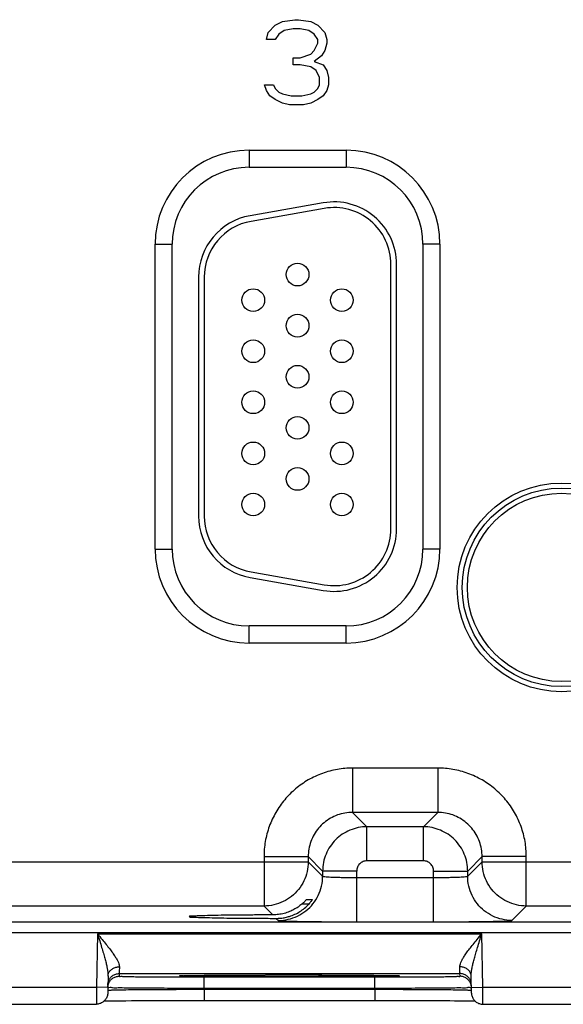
# Model space of a CAD drawing. Header units: inches. Extents: x 0 to 34, y 0 to 22.
# Tile 79 of 94: x 23 to 24, y 13.7 to 15.5. Entities that reach past the tile are written whole.
import ezdxf

# ---------------------------------------------------------------- set-up
doc = ezdxf.new("R2010")
doc.units = ezdxf.units.IN
doc.header["$LTSCALE"] = 1.87
doc.header["$MEASUREMENT"] = 0
doc.layers.get('0').update_dxf_attribs({"linetype": 'CONTINUOUS'})
doc.layers.add('03___PRT_ALL_CURVES', color=7, linetype='CONTINUOUS')

msp = doc.modelspace()

# ---------------------------------------------------------------- linework, layer by layer
at = {"color": 7, "linetype": 'CONTINUOUS'}
for p, q in [((23.4084, 15.236), (23.4084, 15.206)), ((23.4084, 15.236), (23.5794, 15.236)), ((23.5794, 15.236), (23.5794, 15.206)), ((23.4084, 15.206), (23.5794, 15.206)), ((23.5393, 15.1433), (23.4103, 15.1206)), ((23.541, 15.1335), (23.412, 15.1107)), ((23.2429, 14.5335), (23.2429, 15.0705)), ((23.2429, 15.0705), (23.2729, 15.0705)), ((23.2729, 14.5335), (23.2729, 15.0705)), ((23.7449, 15.0705), (23.7149, 15.0705)), ((23.7149, 15.0705), (23.7149, 14.5335)), ((23.7449, 15.0705), (23.7449, 14.5335)), ((23.6584, 14.569), (23.6584, 15.035)), ((23.6684, 14.569), (23.6684, 15.035)), ((23.3194, 15.0123), (23.3194, 14.5917)), ((23.3294, 15.0123), (23.3294, 14.5917)), ((23.2429, 14.5335), (23.2729, 14.5335)), ((23.7449, 14.5335), (23.7149, 14.5335)), ((23.4103, 14.4834), (23.5393, 14.4607)), ((23.412, 14.4933), (23.541, 14.4705)), ((23.5794, 14.398), (23.4084, 14.398)), ((23.4084, 14.368), (23.4084, 14.398)), ((23.5794, 14.368), (23.5794, 14.398)), ((23.5794, 14.368), (23.4084, 14.368)), ((23.7411, 14.1476), (23.5907, 14.1476)), ((23.5907, 14.1476), (23.5907, 14.0696)), ((23.7411, 14.1476), (23.7411, 14.0696)), ((23.7411, 14.0696), (23.5907, 14.0696)), ((23.5907, 14.0696), (23.6161, 14.0443)), ((23.7411, 14.0696), (23.7157, 14.0443)), ((23.7157, 14.0443), (23.6161, 14.0443)), ((23.6161, 13.9843), (23.6161, 14.0443)), ((23.7157, 13.9843), (23.7157, 14.0443)), ((22.889, 13.9826), (23.5128, 13.9826)), ((23.4348, 13.9917), (23.5128, 13.9917)), ((23.4348, 13.9917), (23.4348, 13.9046)), ((23.5128, 13.9917), (23.5381, 13.9663)), ((23.5128, 13.9917), (23.5128, 13.9826)), ((23.5128, 13.9826), (23.5381, 13.9573)), ((23.7157, 13.9843), (23.6161, 13.9843)), ((23.819, 13.9917), (23.7937, 13.9663)), ((23.7937, 13.9573), (23.819, 13.9826)), ((23.897, 13.9917), (23.819, 13.9917)), ((23.819, 13.9826), (23.819, 13.9917)), ((23.819, 13.9826), (24.4428, 13.9826)), ((23.897, 13.9046), (23.897, 13.9917)), ((23.5981, 13.9663), (23.5381, 13.9663)), ((23.5381, 13.9663), (23.5381, 13.9573)), ((23.5981, 13.8769), (23.5981, 13.9663)), ((23.7337, 13.9663), (23.7937, 13.9663)), ((23.7337, 13.8769), (23.7337, 13.9663)), ((23.7937, 13.9573), (23.7937, 13.9663)), ((23.5981, 13.9549), (23.7337, 13.9549)), ((23.5095, 13.9159), (23.5198, 13.9159)), ((23.4348, 13.9046), (22.967, 13.9046)), ((23.4348, 13.9046), (23.4504, 13.889)), ((23.5138, 13.9081), (23.5015, 13.9081)), ((23.8717, 13.8793), (23.897, 13.9046)), ((24.3648, 13.9046), (23.897, 13.9046)), ((21.1882, 13.8768), (28.5786, 13.8768)), ((23.4565, 13.8829), (23.4601, 13.8793)), ((23.5981, 13.8769), (23.7337, 13.8769)), ((21.1882, 13.8578), (28.5786, 13.8578)), ((23.1412, 13.8557), (23.1396, 13.7618)), ((23.1412, 13.8557), (23.8186, 13.8557)), ((23.8202, 13.7618), (23.8186, 13.8557)), ((23.1599, 13.7812), (23.1594, 13.7514)), ((23.1797, 13.7857), (23.1796, 13.781)), ((23.1797, 13.7857), (23.7801, 13.7857)), ((23.2903, 13.7819), (23.2918, 13.7819)), ((23.2918, 13.7819), (23.2936, 13.782)), ((23.2936, 13.782), (23.2958, 13.782)), ((23.2958, 13.782), (23.2984, 13.7821)), ((23.2984, 13.7821), (23.3015, 13.7822)), ((23.3015, 13.7822), (23.3049, 13.7822)), ((23.3049, 13.7822), (23.3088, 13.7823)), ((23.3088, 13.7823), (23.3131, 13.7824)), ((23.3131, 13.7824), (23.318, 13.7824)), ((23.318, 13.7824), (23.3233, 13.7825)), ((23.3233, 13.7825), (23.3291, 13.7826)), ((23.3291, 13.7826), (23.3354, 13.7826)), ((23.3295, 13.7797), (23.6303, 13.7797)), ((23.3295, 13.76), (23.3295, 13.7797)), ((23.3354, 13.7826), (23.3423, 13.7827)), ((23.3423, 13.7827), (23.3496, 13.7828)), ((23.3496, 13.7828), (23.3575, 13.7828)), ((23.3575, 13.7828), (23.3658, 13.7829)), ((23.3658, 13.7829), (23.3747, 13.7829)), ((23.3747, 13.7829), (23.3841, 13.783)), ((23.3841, 13.783), (23.3939, 13.783)), ((23.3939, 13.783), (23.4042, 13.7831)), ((23.4042, 13.7831), (23.4149, 13.7831)), ((23.4149, 13.7831), (23.426, 13.7831)), ((23.426, 13.7831), (23.4374, 13.7832)), ((23.4374, 13.7832), (23.4492, 13.7832)), ((23.4492, 13.7832), (23.4613, 13.7832)), ((23.4613, 13.7832), (23.4736, 13.7832)), ((23.4736, 13.7832), (23.4882, 13.7832)), ((23.4882, 13.7832), (23.5029, 13.7832)), ((23.5029, 13.7832), (23.5172, 13.7832)), ((23.5172, 13.7832), (23.5311, 13.7831)), ((23.5311, 13.7831), (23.5445, 13.7831)), ((23.5445, 13.7831), (23.5573, 13.7831)), ((23.5573, 13.7831), (23.5696, 13.783)), ((23.5696, 13.783), (23.5811, 13.783)), ((23.5811, 13.783), (23.592, 13.7829)), ((23.592, 13.7829), (23.6021, 13.7828)), ((23.6021, 13.7828), (23.6115, 13.7828)), ((23.6115, 13.7828), (23.6202, 13.7827)), ((23.6202, 13.7827), (23.6281, 13.7826)), ((23.6281, 13.7826), (23.6353, 13.7825)), ((23.6303, 13.76), (23.6303, 13.7797)), ((23.6353, 13.7825), (23.6417, 13.7824)), ((23.6417, 13.7824), (23.6475, 13.7824)), ((23.6475, 13.7824), (23.6525, 13.7823)), ((23.6525, 13.7823), (23.6569, 13.7822)), ((23.6569, 13.7822), (23.6607, 13.7821)), ((23.7802, 13.781), (23.7801, 13.7857)), ((23.8004, 13.7514), (23.7999, 13.7812)), ((22.8902, 13.7618), (23.1396, 13.7618)), ((23.1596, 13.7614), (23.1396, 13.7618)), ((23.3295, 13.76), (23.6303, 13.76)), ((23.3295, 13.7581), (23.3295, 13.76)), ((23.3295, 13.7581), (23.6303, 13.7581)), ((23.3295, 13.7581), (23.3295, 13.7384)), ((23.6303, 13.7581), (23.6303, 13.76)), ((23.6303, 13.7581), (23.6303, 13.7384)), ((23.8002, 13.7614), (23.8202, 13.7618)), ((23.8202, 13.7618), (24.0696, 13.7618)), ((23.153, 13.7374), (23.1562, 13.7375)), ((23.1633, 13.7376), (23.1691, 13.7377)), ((23.1691, 13.7377), (23.1757, 13.7378)), ((23.1757, 13.7378), (23.1832, 13.7378)), ((23.1832, 13.7378), (23.1916, 13.7379)), ((23.1916, 13.7379), (23.2011, 13.738)), ((23.2011, 13.738), (23.2115, 13.7381)), ((23.2115, 13.7381), (23.2229, 13.7382)), ((23.2229, 13.7382), (23.2353, 13.7382)), ((23.2353, 13.7382), (23.2486, 13.7383)), ((23.2486, 13.7383), (23.2628, 13.7383)), ((23.2628, 13.7383), (23.2779, 13.7384)), ((23.2779, 13.7384), (23.2937, 13.7384)), ((23.2937, 13.7384), (23.3102, 13.7384)), ((23.3102, 13.7384), (23.3271, 13.7384)), ((23.3271, 13.7384), (23.6374, 13.7384)), ((23.6374, 13.7384), (23.651, 13.7384)), ((23.651, 13.7384), (23.6643, 13.7384)), ((23.6643, 13.7384), (23.6772, 13.7384)), ((23.6772, 13.7384), (23.6898, 13.7384)), ((23.6898, 13.7384), (23.7018, 13.7383)), ((23.7018, 13.7383), (23.7133, 13.7383)), ((23.7133, 13.7383), (23.7243, 13.7382)), ((23.7243, 13.7382), (23.7347, 13.7382)), ((23.7347, 13.7382), (23.7445, 13.7381)), ((23.7445, 13.7381), (23.7537, 13.738)), ((23.7537, 13.738), (23.7623, 13.738)), ((23.7623, 13.738), (23.7702, 13.7379)), ((23.7702, 13.7379), (23.7775, 13.7378)), ((23.7775, 13.7378), (23.7842, 13.7378)), ((23.7842, 13.7378), (23.7903, 13.7377)), ((23.7903, 13.7377), (23.7957, 13.7376)), ((23.7957, 13.7376), (23.8006, 13.7375)), ((23.8006, 13.7375), (23.8048, 13.7374)), ((23.8048, 13.7374), (23.8068, 13.7374)), ((22.8904, 13.7318), (23.1394, 13.7318)), ((23.8204, 13.7318), (24.0694, 13.7318))]:
    msp.add_line(p, q, dxfattribs=at)
for points in [[(23.2884, 13.7817), (23.2884, 13.7817), (23.2886, 13.7818), (23.2888, 13.7818), (23.2892, 13.7818), (23.2897, 13.7818), (23.2903, 13.7819)], [(23.6607, 13.7821), (23.6639, 13.782), (23.6653, 13.782), (23.6666, 13.782), (23.6677, 13.7819), (23.6686, 13.7819), (23.6695, 13.7819), (23.6701, 13.7818), (23.6707, 13.7818), (23.6711, 13.7818), (23.6713, 13.7817), (23.6713, 13.7817)], [(23.1562, 13.7375), (23.1607, 13.7375), (23.1633, 13.7376)]]:
    msp.add_lwpolyline(points, dxfattribs=at)
for centre, radius in [((23.4939, 15.017), 0.02), ((23.4159, 14.972), 0.02), ((23.5719, 14.972), 0.02), ((23.4939, 14.927), 0.02), ((23.4159, 14.882), 0.02), ((23.5719, 14.882), 0.02), ((23.4939, 14.837), 0.02), ((23.4159, 14.792), 0.02), ((23.5719, 14.792), 0.02), ((23.4939, 14.747), 0.02), ((23.4159, 14.702), 0.02), ((23.5719, 14.702), 0.02), ((23.4939, 14.657), 0.02), ((23.9589, 14.466), 0.1838), ((23.9589, 14.466), 0.1748), ((23.9589, 14.466), 0.1748), ((23.4159, 14.612), 0.02), ((23.5719, 14.612), 0.02), ((23.9589, 14.466), 0.1658)]:
    msp.add_circle(centre, radius, dxfattribs=at)
for centre, radius, start, end in [((23.4084, 15.0705), 0.1655, 90, 180), ((23.5794, 15.0705), 0.1655, 0, 90), ((23.4084, 15.0705), 0.1355, 90, 180), ((23.5794, 15.0705), 0.1355, 0, 90), ((23.5584, 15.035), 0.11, 0, 100), ((23.5584, 15.035), 0.1, 0, 100), ((23.4294, 15.0123), 0.11, 100, 180), ((23.4294, 15.0123), 0.1, 100, 180), ((23.4294, 14.5917), 0.11, 180, 260), ((23.4294, 14.5917), 0.1, 180, 260), ((23.5584, 14.569), 0.11, 260, 360), ((23.5584, 14.569), 0.1, 260, 360), ((23.4084, 14.5335), 0.1655, 180, 270), ((23.4084, 14.5335), 0.1355, 180, 270), ((23.5794, 14.5335), 0.1355, 270, 360), ((23.5794, 14.5335), 0.1655, 270, 360)]:
    msp.add_arc(centre, radius, start, end, dxfattribs=at)
for points, knots in [([(23.5907, 14.1476), (23.5818, 14.1476), (23.5638, 14.1461), (23.5375, 14.1391), (23.5125, 14.1275), (23.49, 14.1118), (23.4707, 14.0925), (23.455, 14.07), (23.4434, 14.0451), (23.4363, 14.0187), (23.4348, 14.0006), (23.4348, 13.9917)], [0, 0, 0, 0, 0.109056, 0.220494, 0.332665, 0.444249, 0.555124, 0.666475, 0.778615, 0.89032, 1, 1, 1, 1]), ([(23.897, 13.9917), (23.897, 14.0006), (23.8955, 14.0186), (23.8885, 14.0449), (23.8769, 14.0699), (23.8612, 14.0924), (23.8419, 14.1117), (23.8194, 14.1274), (23.7945, 14.139), (23.7681, 14.1461), (23.75, 14.1476), (23.7411, 14.1476)], [0, 0, 0, 0, 0.109056, 0.220494, 0.332665, 0.444249, 0.555124, 0.666475, 0.778615, 0.89032, 1, 1, 1, 1]), ([(23.5907, 14.0696), (23.5863, 14.0696), (23.5773, 14.0689), (23.5641, 14.0654), (23.5516, 14.0596), (23.5404, 14.0517), (23.5307, 14.0421), (23.5228, 14.0309), (23.517, 14.0184), (23.5135, 14.0052), (23.5127, 13.9961), (23.5128, 13.9917)], [0, 0, 0, 0, 0.109256, 0.220665, 0.332796, 0.444327, 0.555144, 0.666443, 0.778542, 0.890214, 1, 1, 1, 1]), ([(23.819, 13.9917), (23.819, 13.9961), (23.8183, 14.0051), (23.8148, 14.0183), (23.809, 14.0308), (23.8011, 14.042), (23.7915, 14.0517), (23.7802, 14.0596), (23.7678, 14.0654), (23.7546, 14.0689), (23.7455, 14.0696), (23.7411, 14.0696)], [0, 0, 0, 0, 0.109256, 0.220665, 0.332796, 0.444327, 0.555144, 0.666443, 0.778542, 0.890214, 1, 1, 1, 1]), ([(23.6161, 14.0443), (23.611, 14.0443), (23.6008, 14.0433), (23.5861, 14.0388), (23.5725, 14.0315), (23.5606, 14.0218), (23.5509, 14.0099), (23.5436, 13.9963), (23.5391, 13.9816), (23.5381, 13.9714), (23.5381, 13.9663)], [0, 0, 0, 0, 0.125003, 0.249991, 0.374998, 0.500001, 0.625005, 0.750012, 0.875002, 1, 1, 1, 1]), ([(23.7937, 13.9663), (23.7937, 13.9714), (23.7927, 13.9816), (23.7882, 13.9963), (23.7809, 14.0099), (23.7712, 14.0218), (23.7593, 14.0315), (23.7457, 14.0388), (23.731, 14.0433), (23.7208, 14.0443), (23.7157, 14.0443)], [0, 0, 0, 0, 0.125003, 0.249991, 0.374998, 0.500001, 0.625005, 0.750012, 0.875002, 1, 1, 1, 1]), ([(23.5128, 13.9826), (23.5127, 13.9768), (23.5114, 13.9651), (23.5056, 13.9485), (23.4962, 13.9336), (23.4838, 13.9212), (23.4689, 13.9118), (23.4523, 13.906), (23.4406, 13.9046), (23.4348, 13.9046)], [0, 0, 0, 0, 0.142848, 0.285705, 0.428568, 0.571432, 0.714295, 0.857152, 1, 1, 1, 1]), ([(23.6161, 13.9843), (23.6149, 13.9843), (23.6126, 13.9841), (23.6092, 13.983), (23.606, 13.9814), (23.6033, 13.9791), (23.601, 13.9763), (23.5994, 13.9732), (23.5983, 13.9698), (23.5981, 13.9675), (23.5981, 13.9663)], [0, 0, 0, 0, 0.124596, 0.249701, 0.374872, 0.500068, 0.625207, 0.750304, 0.875361, 1, 1, 1, 1]), ([(23.7337, 13.9663), (23.7337, 13.9675), (23.7334, 13.9698), (23.7324, 13.9732), (23.7307, 13.9764), (23.7285, 13.9791), (23.7257, 13.9814), (23.7226, 13.983), (23.7192, 13.9841), (23.7169, 13.9843), (23.7157, 13.9843)], [0, 0, 0, 0, 0.124596, 0.249701, 0.374872, 0.500068, 0.625207, 0.750304, 0.875361, 1, 1, 1, 1]), ([(23.897, 13.9046), (23.8912, 13.9046), (23.8795, 13.906), (23.8629, 13.9118), (23.848, 13.9212), (23.8355, 13.9336), (23.8262, 13.9485), (23.8204, 13.9651), (23.819, 13.9768), (23.819, 13.9826)], [0, 0, 0, 0, 0.142848, 0.285705, 0.428568, 0.571432, 0.714295, 0.857152, 1, 1, 1, 1]), ([(23.4601, 13.8793), (23.466, 13.8793), (23.4776, 13.8806), (23.4942, 13.8864), (23.5092, 13.8958), (23.5216, 13.9082), (23.531, 13.9231), (23.5368, 13.9398), (23.5381, 13.9514), (23.5381, 13.9573)], [0, 0, 0, 0, 0.142848, 0.285705, 0.428568, 0.571433, 0.714296, 0.857152, 1, 1, 1, 1]), ([(23.5381, 13.9573), (23.5383, 13.9569), (23.5399, 13.9568), (23.5424, 13.9563), (23.547, 13.9561), (23.553, 13.9557), (23.5604, 13.9554), (23.5689, 13.9552), (23.5783, 13.955), (23.5881, 13.9549), (23.5948, 13.9549), (23.5981, 13.9549)], [0, 0, 0, 0, 0.018431, 0.065038, 0.140046, 0.241554, 0.366333, 0.510156, 0.667693, 0.832897, 1, 1, 1, 1]), ([(23.7337, 13.9549), (23.737, 13.9549), (23.7437, 13.9549), (23.7535, 13.955), (23.7629, 13.9552), (23.7714, 13.9554), (23.7788, 13.9557), (23.7848, 13.9561), (23.7894, 13.9563), (23.7919, 13.9568), (23.7935, 13.9569), (23.7937, 13.9573)], [0, 0, 0, 0, 0.167103, 0.332307, 0.489844, 0.633667, 0.758446, 0.859954, 0.934962, 0.981569, 1, 1, 1, 1]), ([(23.8717, 13.8793), (23.8658, 13.8793), (23.8542, 13.8806), (23.8375, 13.8864), (23.8226, 13.8958), (23.8102, 13.9082), (23.8008, 13.9231), (23.795, 13.9398), (23.7937, 13.9514), (23.7937, 13.9573)], [0, 0, 0, 0, 0.142848, 0.285705, 0.428568, 0.571432, 0.714295, 0.857152, 1, 1, 1, 1]), ([(23.5015, 13.9081), (23.5024, 13.9089), (23.5041, 13.9105), (23.5063, 13.9126), (23.5079, 13.9143), (23.5089, 13.9152), (23.5093, 13.9159), (23.5095, 13.9159)], [0, 0, 0, 0, 0.331731, 0.609234, 0.821941, 0.955737, 1, 1, 1, 1]), ([(23.5198, 13.9159), (23.5199, 13.9159), (23.5192, 13.9151), (23.519, 13.9145), (23.5176, 13.9126), (23.516, 13.9106), (23.5146, 13.909), (23.5138, 13.9081)], [0, 0, 0, 0, 0.034858, 0.158247, 0.366583, 0.651374, 1, 1, 1, 1]), ([(23.4799, 13.8949), (23.4768, 13.8936), (23.4703, 13.8915), (23.4604, 13.8895), (23.4537, 13.8891), (23.4504, 13.889)], [0, 0, 0, 0, 0.335817, 0.668325, 1, 1, 1, 1]), ([(23.4799, 13.8865), (23.483, 13.8875), (23.4893, 13.8899), (23.4982, 13.8947), (23.5065, 13.9008), (23.5115, 13.9056), (23.5138, 13.9081)], [0, 0, 0, 0, 0.243725, 0.492496, 0.745053, 1, 1, 1, 1]), ([(23.5015, 13.9081), (23.4993, 13.9063), (23.4949, 13.9028), (23.4876, 13.8984), (23.4825, 13.896), (23.4799, 13.8949)], [0, 0, 0, 0, 0.332526, 0.665913, 1, 1, 1, 1]), ([(23.4504, 13.889), (23.4408, 13.889), (23.4222, 13.8889), (23.3954, 13.8887), (23.3711, 13.8884), (23.3495, 13.8882), (23.3323, 13.8876), (23.3172, 13.8876), (23.3112, 13.8862), (23.3025, 13.8872), (23.3031, 13.8862)], [0, 0, 0, 0, 0.194793, 0.378141, 0.545811, 0.692236, 0.814101, 0.907509, 0.970155, 1, 1, 1, 1]), ([(23.3031, 13.8862), (23.3032, 13.8861), (23.3049, 13.8844), (23.3109, 13.8859), (23.3207, 13.8842), (23.3353, 13.8844), (23.3538, 13.8837), (23.3759, 13.8835), (23.4009, 13.8832), (23.4281, 13.883), (23.4468, 13.883), (23.4565, 13.8829)], [0, 0, 0, 0, 0.00503, 0.040548, 0.106928, 0.202444, 0.324432, 0.469396, 0.633596, 0.811985, 1, 1, 1, 1]), ([(23.4565, 13.8829), (23.4591, 13.8829), (23.4644, 13.8832), (23.4722, 13.8844), (23.4774, 13.8857), (23.4799, 13.8865)], [0, 0, 0, 0, 0.333098, 0.66578, 1, 1, 1, 1]), ([(23.4601, 13.8793), (23.4607, 13.8787), (23.4641, 13.8791), (23.47, 13.8781), (23.4805, 13.8781), (23.4943, 13.8777), (23.5114, 13.8774), (23.531, 13.8772), (23.5525, 13.877), (23.5751, 13.8769), (23.5904, 13.8769), (23.5981, 13.8769)], [0, 0, 0, 0, 0.017438, 0.063769, 0.138734, 0.240343, 0.365323, 0.509417, 0.667269, 0.832815, 1, 1, 1, 1]), ([(23.7337, 13.8769), (23.7414, 13.8769), (23.7567, 13.8769), (23.7793, 13.877), (23.8008, 13.8772), (23.8204, 13.8774), (23.8375, 13.8777), (23.8513, 13.8781), (23.8617, 13.8781), (23.8677, 13.8791), (23.8711, 13.8787), (23.8717, 13.8793)], [0, 0, 0, 0, 0.167185, 0.332731, 0.490583, 0.634677, 0.759657, 0.861266, 0.936231, 0.982562, 1, 1, 1, 1]), ([(23.1412, 13.8557), (23.1426, 13.8515), (23.1451, 13.8435), (23.1486, 13.8322), (23.1517, 13.822), (23.1543, 13.8129), (23.1564, 13.8047), (23.158, 13.7976), (23.1591, 13.7913), (23.1598, 13.786), (23.1599, 13.7827), (23.1599, 13.7812)], [0, 0, 0, 0, 0.171155, 0.325153, 0.462837, 0.585537, 0.694445, 0.789852, 0.871933, 0.941681, 1, 1, 1, 1]), ([(23.1412, 13.8557), (23.144, 13.8524), (23.1491, 13.8462), (23.1564, 13.8373), (23.1627, 13.8294), (23.168, 13.8223), (23.1723, 13.8159), (23.1757, 13.8103), (23.1781, 13.8055), (23.1796, 13.8013), (23.1799, 13.7986), (23.1799, 13.7975)], [0, 0, 0, 0, 0.180953, 0.34281, 0.485879, 0.61122, 0.719869, 0.8121, 0.888349, 0.950239, 1, 1, 1, 1]), ([(23.7799, 13.7975), (23.7798, 13.7986), (23.7802, 13.8013), (23.7817, 13.8055), (23.7841, 13.8103), (23.7874, 13.8159), (23.7918, 13.8223), (23.7971, 13.8294), (23.8034, 13.8373), (23.8107, 13.8462), (23.8158, 13.8524), (23.8186, 13.8557)], [0, 0, 0, 0, 0.049761, 0.111651, 0.1879, 0.280131, 0.38878, 0.514121, 0.65719, 0.819047, 1, 1, 1, 1]), ([(23.7999, 13.7812), (23.7998, 13.7827), (23.8, 13.786), (23.8006, 13.7913), (23.8018, 13.7976), (23.8034, 13.8047), (23.8055, 13.8129), (23.8081, 13.822), (23.8112, 13.8322), (23.8147, 13.8435), (23.8172, 13.8515), (23.8186, 13.8557)], [0, 0, 0, 0, 0.058319, 0.128067, 0.210148, 0.305555, 0.414463, 0.537163, 0.674847, 0.828845, 1, 1, 1, 1]), ([(23.1599, 13.7812), (23.16, 13.7829), (23.1607, 13.7864), (23.1637, 13.7911), (23.1682, 13.7947), (23.1738, 13.797), (23.1779, 13.7975), (23.1799, 13.7975)], [0, 0, 0, 0, 0.182333, 0.371723, 0.572048, 0.782837, 1, 1, 1, 1]), ([(23.1799, 13.7975), (23.1799, 13.7957), (23.1798, 13.7927), (23.1797, 13.789), (23.1797, 13.7868), (23.1797, 13.7859), (23.1797, 13.7857)], [0, 0, 0, 0, 0.446268, 0.761472, 0.941337, 1, 1, 1, 1]), ([(23.7801, 13.7857), (23.7801, 13.7859), (23.7801, 13.7868), (23.7801, 13.789), (23.78, 13.7927), (23.7799, 13.7957), (23.7799, 13.7975)], [0, 0, 0, 0, 0.058844, 0.23907, 0.554427, 1, 1, 1, 1]), ([(23.7999, 13.7812), (23.7998, 13.7829), (23.7991, 13.7864), (23.7961, 13.7911), (23.7916, 13.7947), (23.786, 13.797), (23.7819, 13.7975), (23.7799, 13.7975)], [0, 0, 0, 0, 0.182333, 0.371722, 0.572047, 0.782837, 1, 1, 1, 1]), ([(23.1596, 13.7613), (23.1596, 13.7634), (23.1603, 13.7675), (23.1628, 13.7722), (23.1649, 13.7746), (23.1657, 13.7753)], [0, 0, 0, 0, 0.396472, 0.792947, 1, 1, 1, 1]), ([(23.1597, 13.766), (23.1597, 13.7681), (23.1604, 13.7722), (23.1624, 13.7759), (23.1636, 13.7776)], [0, 0, 0, 0, 0.499998, 1, 1, 1, 1]), ([(23.1636, 13.7776), (23.1648, 13.7792), (23.1678, 13.7822), (23.1734, 13.785), (23.1776, 13.7857), (23.1797, 13.7857)], [0, 0, 0, 0, 0.33333, 0.666664, 1, 1, 1, 1]), ([(23.1657, 13.7753), (23.1664, 13.776), (23.1687, 13.778), (23.1734, 13.7803), (23.1775, 13.781), (23.1796, 13.781)], [0, 0, 0, 0, 0.19282, 0.59641, 1, 1, 1, 1]), ([(23.1796, 13.781), (23.1796, 13.7804), (23.1835, 13.7814), (23.1875, 13.7801), (23.1972, 13.7806), (23.2091, 13.7801), (23.2244, 13.7801), (23.2422, 13.7799), (23.2622, 13.7798), (23.2779, 13.7798), (23.2868, 13.7797), (23.2884, 13.7797)], [0, 0, 0, 0, 0.016686, 0.066744, 0.14947, 0.262825, 0.403774, 0.568912, 0.754319, 0.954914, 1, 1, 1, 1]), ([(23.2929, 13.7811), (23.2908, 13.7807), (23.2885, 13.78), (23.2855, 13.7827), (23.2887, 13.7823), (23.2913, 13.782)], [0, 0, 0, 0, 0.527175, 0.565325, 1, 1, 1, 1]), ([(23.2884, 13.7797), (23.2944, 13.7797), (23.3081, 13.7797), (23.3218, 13.7797), (23.3295, 13.7797)], [0, 0, 0, 0, 0.436404, 1, 1, 1, 1]), ([(23.292, 13.7819), (23.2975, 13.7813), (23.3029, 13.7827), (23.3202, 13.7823), (23.3389, 13.7828), (23.3609, 13.7828), (23.3834, 13.783), (23.4056, 13.7831), (23.4266, 13.7831), (23.4459, 13.7832), (23.4626, 13.7832), (23.4729, 13.7832), (23.4772, 13.7832)], [0, 0, 0, 0, 0.057379, 0.142046, 0.249569, 0.370752, 0.49503, 0.615769, 0.729562, 0.834371, 0.929327, 1, 1, 1, 1]), ([(23.4799, 13.7798), (23.4748, 13.7798), (23.4639, 13.7798), (23.4467, 13.7799), (23.4278, 13.7799), (23.4072, 13.7799), (23.3854, 13.78), (23.3631, 13.7802), (23.3412, 13.7803), (23.3217, 13.7807), (23.3056, 13.7803), (23.2969, 13.7817), (23.2929, 13.7811)], [0, 0, 0, 0, 0.082367, 0.174279, 0.27583, 0.386303, 0.503888, 0.625442, 0.745169, 0.853299, 0.939995, 1, 1, 1, 1]), ([(23.6678, 13.7811), (23.6623, 13.7818), (23.6568, 13.7803), (23.6394, 13.7808), (23.6208, 13.7803), (23.5987, 13.7802), (23.5762, 13.78), (23.5541, 13.78), (23.5331, 13.7799), (23.5138, 13.7799), (23.4962, 13.7798), (23.4851, 13.7798), (23.4799, 13.7798)], [0, 0, 0, 0, 0.056808, 0.140494, 0.246635, 0.366125, 0.48857, 0.607481, 0.719523, 0.822709, 0.9162, 1, 1, 1, 1]), ([(23.4828, 13.7832), (23.487, 13.7832), (23.4969, 13.7832), (23.5131, 13.7832), (23.5321, 13.7832), (23.5527, 13.7831), (23.5745, 13.783), (23.5969, 13.7829), (23.6187, 13.7828), (23.6382, 13.7823), (23.6543, 13.7828), (23.6629, 13.7813), (23.667, 13.782)], [0, 0, 0, 0, 0.067944, 0.161405, 0.264672, 0.377006, 0.496548, 0.620086, 0.741694, 0.851413, 0.939278, 1, 1, 1, 1]), ([(23.6303, 13.7797), (23.638, 13.7797), (23.6517, 13.7797), (23.6654, 13.7797), (23.6713, 13.7797)], [0, 0, 0, 0, 0.564086, 1, 1, 1, 1]), ([(23.6714, 13.7824), (23.6719, 13.7823), (23.6725, 13.782), (23.6743, 13.7801), (23.6705, 13.7808), (23.6678, 13.7811)], [0, 0, 0, 0, 0.216044, 0.270421, 1, 1, 1, 1]), ([(23.6713, 13.7797), (23.673, 13.7797), (23.6819, 13.7798), (23.6976, 13.7798), (23.7176, 13.7799), (23.7354, 13.7801), (23.7507, 13.7801), (23.7626, 13.7806), (23.7723, 13.7801), (23.7763, 13.7814), (23.7802, 13.7804), (23.7802, 13.781)], [0, 0, 0, 0, 0.045392, 0.245909, 0.431256, 0.596344, 0.737244, 0.850562, 0.933267, 0.983317, 1, 1, 1, 1]), ([(23.7962, 13.7776), (23.795, 13.7792), (23.792, 13.7822), (23.7863, 13.785), (23.7822, 13.7857), (23.7801, 13.7857)], [0, 0, 0, 0, 0.33333, 0.666664, 1, 1, 1, 1]), ([(23.7941, 13.7753), (23.7934, 13.776), (23.7911, 13.778), (23.7864, 13.7803), (23.7823, 13.781), (23.7802, 13.781)], [0, 0, 0, 0, 0.192814, 0.596406, 1, 1, 1, 1]), ([(23.8002, 13.7613), (23.8002, 13.7634), (23.7995, 13.7675), (23.797, 13.7722), (23.7949, 13.7746), (23.7941, 13.7753)], [0, 0, 0, 0, 0.396469, 0.792941, 1, 1, 1, 1]), ([(23.8001, 13.766), (23.8001, 13.7681), (23.7994, 13.7722), (23.7974, 13.7759), (23.7962, 13.7776)], [0, 0, 0, 0, 0.499998, 1, 1, 1, 1]), ([(23.1396, 13.7618), (23.1396, 13.7595), (23.1395, 13.7552), (23.1395, 13.7489), (23.1395, 13.7432), (23.1394, 13.7388), (23.1394, 13.7347), (23.1394, 13.7337), (23.1394, 13.7319), (23.1394, 13.7318)], [0, 0, 0, 0, 0.225572, 0.439835, 0.631791, 0.791583, 0.911302, 0.98488, 1, 1, 1, 1]), ([(23.1595, 13.7564), (23.1595, 13.757), (23.1634, 13.756), (23.1677, 13.7574), (23.1787, 13.7568), (23.1924, 13.7574), (23.2103, 13.7575), (23.2312, 13.7577), (23.2548, 13.7578), (23.2799, 13.7579), (23.305, 13.758), (23.3215, 13.7581), (23.3295, 13.7581)], [0, 0, 0, 0, 0.00986, 0.043188, 0.102906, 0.187561, 0.292554, 0.416149, 0.557269, 0.708555, 0.859733, 1, 1, 1, 1]), ([(23.1596, 13.7613), (23.1596, 13.7606), (23.164, 13.762), (23.1685, 13.7605), (23.1796, 13.7611), (23.193, 13.7606), (23.2104, 13.7606), (23.2306, 13.7604), (23.2532, 13.7603), (23.2777, 13.7602), (23.3034, 13.7601), (23.3208, 13.76), (23.3295, 13.76)], [0, 0, 0, 0, 0.012116, 0.048467, 0.108519, 0.190782, 0.293053, 0.412868, 0.54739, 0.692939, 0.845248, 1, 1, 1, 1]), ([(23.6303, 13.76), (23.639, 13.76), (23.6564, 13.7601), (23.6821, 13.7602), (23.7065, 13.7603), (23.7292, 13.7604), (23.7494, 13.7606), (23.7668, 13.7606), (23.7802, 13.7611), (23.7913, 13.7605), (23.7958, 13.762), (23.8002, 13.7606), (23.8002, 13.7613)], [0, 0, 0, 0, 0.15472, 0.307009, 0.452553, 0.587082, 0.706905, 0.809183, 0.891455, 0.951518, 0.98788, 1, 1, 1, 1]), ([(23.6303, 13.7581), (23.6382, 13.7581), (23.6547, 13.758), (23.6798, 13.7579), (23.7049, 13.7578), (23.7285, 13.7577), (23.7494, 13.7575), (23.7673, 13.7574), (23.7811, 13.7568), (23.7921, 13.7574), (23.7964, 13.756), (23.8003, 13.757), (23.8003, 13.7564)], [0, 0, 0, 0, 0.139895, 0.290846, 0.442073, 0.583268, 0.706953, 0.812018, 0.896767, 0.956628, 0.990087, 1, 1, 1, 1]), ([(23.8204, 13.7318), (23.8204, 13.7315), (23.8204, 13.7337), (23.8204, 13.7347), (23.8203, 13.7388), (23.8203, 13.7432), (23.8203, 13.7489), (23.8202, 13.7552), (23.8202, 13.7595), (23.8202, 13.7618)], [0, 0, 0, 0, 0.023334, 0.096298, 0.215019, 0.373478, 0.563833, 0.776309, 1, 1, 1, 1]), ([(23.1594, 13.7514), (23.1594, 13.7494), (23.1586, 13.7452), (23.1557, 13.7396), (23.1512, 13.7352), (23.1456, 13.7324), (23.1415, 13.7318), (23.1394, 13.7318)], [0, 0, 0, 0, 0.199996, 0.399994, 0.599994, 0.799996, 1, 1, 1, 1]), ([(23.8004, 13.7514), (23.8004, 13.7494), (23.8011, 13.7452), (23.8041, 13.7396), (23.8086, 13.7352), (23.8142, 13.7324), (23.8183, 13.7318), (23.8204, 13.7318)], [0, 0, 0, 0, 0.199997, 0.399995, 0.599995, 0.799997, 1, 1, 1, 1])]:
    msp.add_open_spline(points, degree=3, knots=knots, dxfattribs=at)
for points in [[(23.2913, 13.782), (23.2915, 13.782), (23.2918, 13.782), (23.292, 13.7819)], [(23.4772, 13.7832), (23.4781, 13.7832), (23.479, 13.7832), (23.4799, 13.7832)], [(23.4799, 13.7832), (23.4809, 13.7832), (23.4818, 13.7832), (23.4828, 13.7832)], [(23.667, 13.782), (23.6685, 13.7822), (23.6701, 13.7827), (23.6714, 13.7824)]]:
    msp.add_open_spline(points, degree=3, dxfattribs=at)
at = {"layer": '03___PRT_ALL_CURVES', "color": 40, "linetype": 'CONTINUOUS'}
for p, q in [((23.4421, 15.4437), (23.4546, 15.4564)), ((23.4546, 15.4564), (23.4671, 15.4628)), ((23.4671, 15.4628), (23.489, 15.466)), ((23.489, 15.466), (23.4953, 15.466)), ((23.4953, 15.466), (23.5171, 15.4628)), ((23.5171, 15.4628), (23.5296, 15.4564)), ((23.5296, 15.4564), (23.5421, 15.4437)), ((23.439, 15.4309), (23.4421, 15.4437)), ((23.4609, 15.4405), (23.4546, 15.4309)), ((23.4703, 15.4469), (23.4609, 15.4405)), ((23.4859, 15.45), (23.4703, 15.4469)), ((23.4984, 15.45), (23.4859, 15.45)), ((23.514, 15.4469), (23.4984, 15.45)), ((23.5234, 15.4405), (23.514, 15.4469)), ((23.5296, 15.4309), (23.5234, 15.4405)), ((23.5421, 15.4437), (23.5453, 15.4309)), ((23.4546, 15.4309), (23.439, 15.4309)), ((23.5234, 15.4117), (23.5296, 15.4245)), ((23.5296, 15.4245), (23.5296, 15.4309)), ((23.5453, 15.4245), (23.5421, 15.4117)), ((23.5453, 15.4309), (23.5453, 15.4245)), ((23.4984, 15.399), (23.5171, 15.4054)), ((23.5171, 15.4054), (23.5234, 15.4117)), ((23.5359, 15.4022), (23.5234, 15.3926)), ((23.5421, 15.4117), (23.5359, 15.4022)), ((23.4859, 15.3862), (23.4859, 15.399)), ((23.4859, 15.399), (23.4984, 15.399)), ((23.4984, 15.3862), (23.4859, 15.3862)), ((23.5171, 15.383), (23.4984, 15.3862)), ((23.5234, 15.3926), (23.539, 15.3862)), ((23.539, 15.3862), (23.5453, 15.3766)), ((23.5265, 15.3766), (23.5171, 15.383)), ((23.5328, 15.3639), (23.5265, 15.3766)), ((23.5453, 15.3766), (23.5484, 15.3639)), ((23.439, 15.3415), (23.4359, 15.3511)), ((23.4359, 15.3511), (23.4515, 15.3511)), ((23.4515, 15.3511), (23.4546, 15.3447)), ((23.5296, 15.3447), (23.5328, 15.3511)), ((23.5328, 15.3511), (23.5328, 15.3639)), ((23.5484, 15.3511), (23.5453, 15.3415)), ((23.5484, 15.3639), (23.5484, 15.3511)), ((23.4453, 15.332), (23.439, 15.3415)), ((23.4546, 15.3447), (23.4609, 15.3383)), ((23.4609, 15.3383), (23.4671, 15.3352)), ((23.4671, 15.3352), (23.4828, 15.332)), ((23.5015, 15.332), (23.5171, 15.3352)), ((23.5171, 15.3352), (23.5234, 15.3383)), ((23.5234, 15.3383), (23.5296, 15.3447)), ((23.5453, 15.3415), (23.539, 15.332)), ((23.4546, 15.3256), (23.4453, 15.332)), ((23.4671, 15.3192), (23.4546, 15.3256)), ((23.4796, 15.316), (23.4671, 15.3192)), ((23.5046, 15.316), (23.4796, 15.316)), ((23.4828, 15.332), (23.5015, 15.332)), ((23.5171, 15.3192), (23.5046, 15.316)), ((23.5296, 15.3256), (23.5171, 15.3192)), ((23.539, 15.332), (23.5296, 15.3256))]:
    msp.add_line(p, q, dxfattribs=at)

doc.saveas('drawing.dxf')
